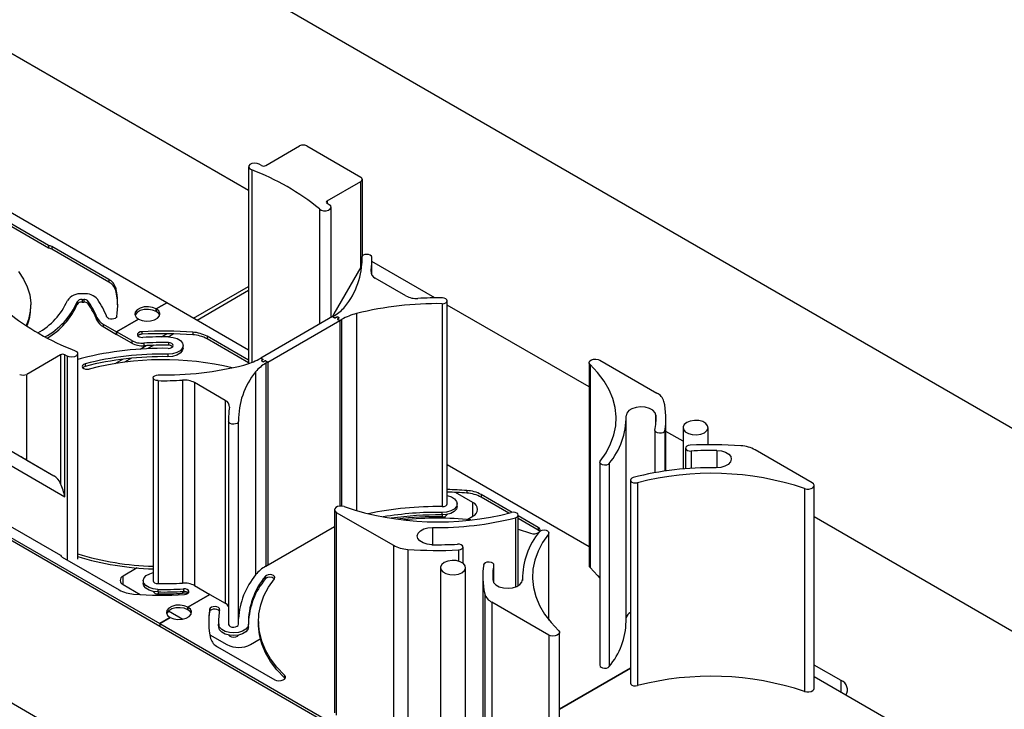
# Model space of a CAD drawing. Header units: inches. Extents: x 370 to 474, y 80 to 168.
# Tile 169 of 170: x 458.45 to 468.36, y 142.51 to 149.44. Entities that reach past the tile are written whole.
import ezdxf

# ---------------------------------------------------------------- set-up
doc = ezdxf.new("R2010")
doc.units = ezdxf.units.IN
doc.header["$LTSCALE"] = 0.5
doc.header["$MEASUREMENT"] = 0
for name, color, linetype in [('APP-M-S', 30, 'Continuous'), ('DIE-M-S', 8, 'Continuous'), ('DSS-M-S', 53, 'Continuous'), ('PUN-M-S2', 1, 'Continuous')]:
    doc.layers.add(name, color=color, linetype=linetype)

msp = doc.modelspace()

# ---------------------------------------------------------------- linework, layer by layer
at = {"layer": 'APP-M-S', "linetype": 'Continuous', "lineweight": 25}
for p, q in [((459.9292, 146.5973), (457.1715, 148.1893)), ((458.7408, 147.1731), (458.1689, 147.5032)), ((458.7408, 147.1469), (458.1689, 147.4771)), ((458.7408, 147.1731), (458.7408, 147.1469)), ((459.3456, 146.8321), (458.7721, 147.1632)), ((458.7721, 147.1632), (458.7721, 147.137)), ((459.3456, 146.806), (458.7721, 147.137)), ((458.4372, 146.9124), (458.4886, 146.8359)), ((458.4886, 146.8359), (458.5266, 146.7569)), ((459.3456, 146.8321), (459.3456, 146.806)), ((458.5266, 146.7569), (458.5507, 146.6761)), ((459.4168, 146.7487), (459.4168, 146.7226)), ((458.5507, 146.6761), (458.5608, 146.5943)), ((459.0939, 146.6881), (459.0775, 146.6881)), ((459.0775, 146.6304), (459.0939, 146.6304)), ((459.0775, 146.6304), (459.0775, 146.6042)), ((459.0939, 146.6304), (459.0939, 146.6042)), ((458.5608, 146.5943), (458.5567, 146.5123)), ((458.5611, 146.5507), (458.5611, 146.5769)), ((459.0286, 146.6075), (459.0286, 146.5814)), ((459.0775, 146.6042), (459.0939, 146.6042)), ((459.1406, 146.6118), (459.1406, 146.5856)), ((459.6315, 146.5267), (459.613, 146.5038)), ((459.6624, 146.5446), (459.6315, 146.5267)), ((459.6624, 146.5185), (459.6315, 146.5006)), ((459.7021, 146.5553), (459.6624, 146.5446)), ((459.7021, 146.5291), (459.6624, 146.5185)), ((459.7457, 146.5575), (459.7021, 146.5553)), ((459.7457, 146.5313), (459.7021, 146.5291)), ((459.788, 146.5509), (459.7457, 146.5575)), ((459.788, 146.5248), (459.7457, 146.5313)), ((459.8238, 146.5364), (459.788, 146.5509)), ((459.8238, 146.5103), (459.788, 146.5248)), ((459.9292, 146.5973), (459.8238, 146.5364)), ((459.8238, 146.5364), (459.9292, 146.5973)), ((459.8489, 146.5157), (459.8238, 146.5364)), ((459.8238, 146.5364), (459.8238, 146.5103)), ((459.8238, 146.5103), (459.8238, 146.5364)), ((459.8602, 146.4913), (459.8489, 146.5157)), ((460.7538, 146.1212), (459.9292, 146.5973)), ((458.5385, 146.431), (458.5142, 146.3674)), ((458.5567, 146.5123), (458.5385, 146.431)), ((459.2276, 146.4495), (459.2276, 146.4234)), ((459.3354, 146.4449), (459.3284, 146.4542)), ((459.3474, 146.4376), (459.3354, 146.4449)), ((459.3632, 146.4331), (459.3474, 146.4376)), ((459.3806, 146.432), (459.3632, 146.4331)), ((459.3976, 146.4345), (459.3806, 146.432)), ((459.4121, 146.4402), (459.3976, 146.4345)), ((459.4223, 146.4484), (459.4121, 146.4402)), ((459.4269, 146.4582), (459.4223, 146.4484)), ((459.6456, 146.4336), (459.4244, 146.3059)), ((459.4244, 146.3059), (459.6456, 146.4336)), ((459.613, 146.5038), (459.6092, 146.4787)), ((459.6092, 146.4787), (459.6205, 146.4543)), ((459.613, 146.4777), (459.6108, 146.4719)), ((459.6315, 146.5006), (459.613, 146.4777)), ((459.6205, 146.4543), (459.6456, 146.4336)), ((459.6456, 146.4336), (459.6815, 146.4191)), ((459.6815, 146.4191), (459.7237, 146.4125)), ((459.7237, 146.4125), (459.7673, 146.4147)), ((459.7673, 146.4147), (459.807, 146.4254)), ((459.807, 146.4254), (459.8379, 146.4433)), ((459.8489, 146.4896), (459.8238, 146.5103)), ((459.8379, 146.4433), (459.8564, 146.4662)), ((459.8587, 146.4719), (459.8489, 146.4896)), ((459.8564, 146.4662), (459.8602, 146.4913)), ((459.29, 146.3835), (459.4244, 146.3059)), ((459.29, 146.3835), (459.29, 146.3574)), ((459.29, 146.3574), (459.4244, 146.2798)), ((459.5786, 146.2169), (459.4244, 146.3059)), ((459.4244, 146.3059), (459.4244, 146.2798)), ((459.4244, 146.2798), (459.4244, 146.3059)), ((459.5786, 146.1908), (459.4244, 146.2798)), ((459.5786, 146.2169), (459.5786, 146.1908)), ((459.6369, 146.2866), (459.6349, 146.2754)), ((459.6349, 146.2754), (459.6404, 146.2647)), ((459.6462, 146.2966), (459.6369, 146.2866)), ((459.6404, 146.2647), (459.6527, 146.2559)), ((459.6613, 146.3037), (459.6462, 146.2966)), ((459.6527, 146.2559), (459.6699, 146.2505)), ((459.68, 146.3069), (459.6613, 146.3037)), ((459.6699, 146.2505), (459.6893, 146.2494)), ((459.68, 146.3069), (459.68, 146.2807)), ((459.9483, 146.2545), (459.9944, 146.2496)), ((459.9944, 146.2496), (460.0357, 146.2367)), ((460.0357, 146.2367), (460.0681, 146.2171)), ((460.0681, 146.2171), (460.0883, 146.1926)), ((460.1915, 146.3014), (460.1915, 146.2753)), ((460.7538, 146.0192), (460.3359, 146.2604)), ((460.3359, 146.2604), (460.3359, 146.2343)), ((460.7538, 145.993), (460.3359, 146.2343)), ((459.6986, 146.1919), (459.6986, 146.1658)), ((459.9433, 146.1391), (459.9625, 146.141)), ((459.9648, 146.1943), (459.9458, 146.1968)), ((459.9458, 146.1968), (459.9458, 146.1707)), ((459.9625, 146.141), (459.979, 146.147)), ((459.9808, 146.1878), (459.9648, 146.1943)), ((459.979, 146.147), (459.9903, 146.1562)), ((459.9912, 146.1783), (459.9808, 146.1878)), ((459.9903, 146.1562), (459.9945, 146.1672)), ((459.9945, 146.1672), (459.9912, 146.1783)), ((460.086, 146.1391), (460.0637, 146.1153)), ((460.0945, 146.1658), (460.086, 146.1391)), ((460.0945, 146.1397), (460.086, 146.113)), ((460.0883, 146.1926), (460.0945, 146.1658)), ((460.0946, 146.1418), (460.0945, 146.1397)), ((460.0946, 146.1418), (460.0946, 146.1679)), ((459.9874, 146.0849), (459.9408, 146.0814)), ((459.9408, 146.0814), (459.9408, 146.0552)), ((459.9874, 146.0588), (459.9408, 146.0552)), ((460.0297, 146.0966), (459.9874, 146.0849)), ((460.0297, 146.0705), (459.9874, 146.0588)), ((460.0637, 146.1153), (460.0297, 146.0966)), ((460.0637, 146.0892), (460.0297, 146.0705)), ((460.086, 146.113), (460.0637, 146.0892)), ((459.082, 145.9674), (459.0789, 145.9563)), ((459.0789, 145.9563), (459.0833, 145.9453)), ((459.0923, 145.977), (459.082, 145.9674)), ((459.0833, 145.9453), (459.0947, 145.9362)), ((459.0923, 145.9508), (459.0842, 145.9442)), ((459.1082, 145.9835), (459.0923, 145.977)), ((459.1082, 145.9574), (459.0923, 145.9508)), ((459.0947, 145.9362), (459.1113, 145.9302)), ((459.1082, 145.9835), (459.1082, 145.9574)), ((459.1113, 145.9302), (459.1305, 145.9284)), ((459.1305, 145.9284), (459.1495, 145.931)), ((457.1007, 144.9644), (459.8585, 143.3724)), ((457.1007, 144.9383), (459.8585, 143.3463)), ((464.1788, 144.144), (462.7523, 144.9675)), ((462.7523, 144.6576), (462.7934, 144.6447)), ((462.7934, 144.6447), (462.8258, 144.6251)), ((462.9492, 144.7095), (462.9492, 144.6833)), ((463.4033, 144.4896), (463.0937, 144.6684)), ((463.0937, 144.6684), (463.0937, 144.6423)), ((463.3715, 144.4818), (463.0937, 144.6423)), ((462.701, 144.5471), (462.7203, 144.549)), ((462.7203, 144.549), (462.7367, 144.555)), ((462.7367, 144.555), (462.748, 144.5642)), ((462.748, 144.5642), (462.7523, 144.5752)), ((462.7523, 144.5752), (462.7523, 144.5759)), ((462.8437, 144.5471), (462.8214, 144.5233)), ((462.8258, 144.6251), (462.846, 144.6006)), ((462.8522, 144.5738), (462.8437, 144.5471)), ((462.8522, 144.5477), (462.8437, 144.521)), ((462.846, 144.6006), (462.8522, 144.5738)), ((462.8523, 144.5498), (462.8522, 144.5477)), ((462.8523, 144.5498), (462.8523, 144.5759)), ((462.7451, 144.4929), (462.6986, 144.4894)), ((462.6986, 144.4894), (462.6986, 144.4632)), ((462.7451, 144.4668), (462.6986, 144.4632)), ((462.7874, 144.5046), (462.7451, 144.4929)), ((462.7874, 144.4785), (462.7451, 144.4668)), ((462.8214, 144.5233), (462.7874, 144.5046)), ((462.8214, 144.4972), (462.7874, 144.4785)), ((462.8437, 144.521), (462.8214, 144.4972)), ((463.6672, 144.3373), (463.4665, 144.4531)), ((458.2891, 144.3886), (458.861, 144.0585)), ((460.9272, 143.9486), (461.6173, 144.347)), ((463.6672, 144.3112), (463.4665, 144.427)), ((463.6802, 144.3264), (463.6672, 144.3373)), ((463.6672, 144.3373), (463.6672, 144.3112)), ((463.4665, 144.3194), (463.589, 144.2799)), ((463.6802, 144.3003), (463.6672, 144.3112)), ((463.6857, 144.3135), (463.6802, 144.3264)), ((463.6817, 144.2983), (463.6802, 144.3003)), ((463.6817, 144.2983), (463.6829, 144.3003)), ((463.6829, 144.3003), (463.6857, 144.3135)), ((458.8782, 144.0404), (459.4517, 143.7093)), ((464.1788, 143.9532), (464.1799, 143.9464)), ((464.1799, 143.9464), (464.1882, 143.934)), ((459.7016, 143.8306), (459.724, 143.8544)), ((459.724, 143.8544), (459.7579, 143.8731)), ((459.7579, 143.8731), (459.7931, 143.8834)), ((460.933, 143.8556), (460.9216, 143.8464)), ((460.9216, 143.8464), (460.9216, 143.8203)), ((460.9495, 143.8615), (460.933, 143.8556)), ((460.9688, 143.8633), (460.9495, 143.8615)), ((460.9878, 143.8608), (460.9688, 143.8633)), ((461.0036, 143.8542), (460.9878, 143.8608)), ((461.0139, 143.8446), (461.0036, 143.8542)), ((461.0171, 143.8335), (461.0139, 143.8446)), ((464.1882, 143.934), (464.265, 143.8535)), ((464.265, 143.8535), (464.286, 143.8282)), ((459.6931, 143.8039), (459.7016, 143.8306)), ((459.6993, 143.7771), (459.6931, 143.8039)), ((459.6931, 143.8018), (459.6931, 143.7756)), ((459.6993, 143.7509), (459.6931, 143.7756)), ((459.7196, 143.7526), (459.6993, 143.7771)), ((459.7196, 143.7265), (459.6993, 143.7509)), ((459.7519, 143.733), (459.7196, 143.7526)), ((459.7931, 143.8018), (459.7964, 143.7914)), ((459.7964, 143.7914), (459.8069, 143.7819)), ((459.8069, 143.7819), (459.8228, 143.7754)), ((459.8228, 143.7754), (459.8418, 143.7729)), ((460.209, 143.7528), (460.3632, 143.6638)), ((460.9532, 143.7372), (461.0126, 143.8225)), ((461.0126, 143.8225), (461.0171, 143.8335)), ((459.7519, 143.7069), (459.7196, 143.7265)), ((459.7932, 143.7201), (459.7519, 143.733)), ((459.7932, 143.694), (459.7519, 143.7069)), ((459.8394, 143.7152), (459.7932, 143.7201)), ((459.8394, 143.6891), (459.7932, 143.694)), ((459.8394, 143.7152), (459.8394, 143.6891)), ((460.1177, 143.7192), (460.0983, 143.7203)), ((460.0983, 143.7203), (460.0983, 143.6942)), ((460.1076, 143.6628), (460.1263, 143.6661)), ((460.1349, 143.7138), (460.1177, 143.7192)), ((460.1263, 143.6661), (460.1415, 143.6732)), ((460.1472, 143.7051), (460.1349, 143.7138)), ((460.1415, 143.6732), (460.1508, 143.6831)), ((460.142, 143.5361), (460.3632, 143.6638)), ((460.3632, 143.6638), (460.142, 143.5361)), ((460.1528, 143.6943), (460.1472, 143.7051)), ((460.1508, 143.6831), (460.1528, 143.6943)), ((460.3632, 143.6638), (460.5173, 143.5748)), ((460.8747, 143.5591), (460.9071, 143.6491)), ((460.9071, 143.6491), (460.9532, 143.7372)), ((459.9806, 143.5443), (459.9497, 143.5264)), ((460.0203, 143.555), (459.9806, 143.5443)), ((460.0639, 143.5572), (460.0203, 143.555)), ((460.1062, 143.5506), (460.0639, 143.5572)), ((460.142, 143.5361), (460.1062, 143.5506)), ((460.4159, 143.5423), (460.3965, 143.5412)), ((460.4346, 143.5391), (460.4159, 143.5423)), ((460.8562, 143.4677), (460.8747, 143.5591)), ((459.9312, 143.5035), (459.9274, 143.4784)), ((459.9274, 143.4784), (459.9387, 143.454)), ((459.9312, 143.4774), (459.929, 143.4716)), ((459.9497, 143.5264), (459.9312, 143.5035)), ((459.9497, 143.5003), (459.9312, 143.4774)), ((459.9387, 143.454), (459.9638, 143.4333)), ((459.9806, 143.5182), (459.9497, 143.5003)), ((460.0203, 143.5288), (459.9806, 143.5182)), ((460.0639, 143.531), (460.0203, 143.5288)), ((460.1062, 143.5245), (460.0639, 143.531)), ((460.142, 143.51), (460.1062, 143.5245)), ((460.1252, 143.4251), (460.1561, 143.443)), ((460.142, 143.51), (460.142, 143.5361)), ((460.1671, 143.5154), (460.142, 143.5361)), ((460.142, 143.5361), (460.142, 143.51)), ((460.1671, 143.4893), (460.142, 143.51)), ((460.1561, 143.443), (460.1746, 143.4659)), ((460.1784, 143.491), (460.1671, 143.5154)), ((460.1769, 143.4716), (460.1671, 143.4893)), ((460.1746, 143.4659), (460.1784, 143.491)), ((460.3671, 143.5271), (460.3615, 143.5163)), ((460.3615, 143.5163), (460.3615, 143.4902)), ((460.3671, 143.501), (460.3615, 143.4902)), ((460.3794, 143.5358), (460.3671, 143.5271)), ((460.3794, 143.5097), (460.3671, 143.501)), ((460.3965, 143.5412), (460.3794, 143.5358)), ((460.3965, 143.5151), (460.3794, 143.5097)), ((460.4159, 143.5162), (460.3965, 143.5151)), ((460.4346, 143.513), (460.4159, 143.5162)), ((460.4498, 143.532), (460.4346, 143.5391)), ((460.4498, 143.5059), (460.4346, 143.513)), ((460.4591, 143.5221), (460.4498, 143.532)), ((460.4589, 143.4964), (460.4498, 143.5059)), ((460.4611, 143.5109), (460.4591, 143.5221)), ((460.8518, 143.3758), (460.8562, 143.4677)), ((459.8585, 143.3724), (459.9638, 143.4333)), ((459.9638, 143.4333), (459.8585, 143.3724)), ((459.8585, 143.3724), (459.8585, 143.3463)), ((459.8585, 143.3724), (459.8585, 143.3463)), ((459.8585, 143.3724), (462.6162, 141.7805)), ((459.8585, 143.3463), (462.6162, 141.7543)), ((459.9638, 143.4333), (459.9997, 143.4188)), ((459.9997, 143.4188), (460.0419, 143.4122)), ((460.0419, 143.4122), (460.0855, 143.4144)), ((460.0855, 143.4144), (460.1252, 143.4251)), ((460.4515, 143.3929), (460.4515, 143.3667)), ((460.4516, 143.354), (460.4515, 143.3667)), ((460.4522, 143.3353), (460.4516, 143.354)), ((460.4607, 143.3348), (460.4522, 143.3614)), ((460.4522, 143.3614), (460.4522, 143.3353)), ((460.5515, 143.3929), (460.5516, 143.3807)), ((460.5516, 143.3807), (460.5522, 143.3629)), ((460.5522, 143.3629), (460.5565, 143.3519)), ((460.5565, 143.3519), (460.5677, 143.3427)), ((460.6224, 143.3372), (460.6384, 143.3437)), ((460.6384, 143.3437), (460.6488, 143.3532)), ((460.6488, 143.3532), (460.6522, 143.3636)), ((460.7521, 143.3657), (460.7459, 143.3389)), ((460.7522, 143.3374), (460.7522, 143.3636)), ((460.8515, 143.3929), (460.8515, 143.3667)), ((460.8518, 143.3496), (460.8515, 143.3667)), ((460.8615, 143.2839), (460.8518, 143.3758)), ((460.8615, 143.2578), (460.8518, 143.3496)), ((460.4607, 143.3087), (460.4522, 143.3353)), ((460.483, 143.311), (460.4607, 143.3348)), ((460.483, 143.2848), (460.4607, 143.3087)), ((460.517, 143.2923), (460.483, 143.311)), ((460.517, 143.2661), (460.483, 143.2848)), ((460.5594, 143.2806), (460.517, 143.2923)), ((460.5594, 143.2544), (460.517, 143.2661)), ((460.6059, 143.277), (460.5594, 143.2806)), ((460.6059, 143.2509), (460.5594, 143.2544)), ((460.5677, 143.3427), (460.5842, 143.3366)), ((460.5842, 143.3366), (460.6034, 143.3347)), ((460.6034, 143.3347), (460.6224, 143.3372)), ((460.652, 143.2819), (460.6059, 143.277)), ((460.652, 143.2558), (460.6059, 143.2509)), ((460.6933, 143.2948), (460.652, 143.2819)), ((460.6933, 143.2687), (460.652, 143.2558)), ((460.7257, 143.3144), (460.6933, 143.2948)), ((460.7257, 143.2883), (460.6933, 143.2687)), ((460.7459, 143.3389), (460.7257, 143.3144)), ((460.7459, 143.3127), (460.7257, 143.2883)), ((460.7522, 143.3374), (460.7459, 143.3127)), ((460.8852, 143.193), (460.8615, 143.2839)), ((460.8852, 143.1668), (460.8615, 143.2578)), ((460.9227, 143.1036), (460.8852, 143.193)), ((460.9227, 143.0774), (460.8852, 143.1668)), ((460.442, 143.1376), (461.0155, 142.8065)), ((460.9738, 143.0164), (460.9227, 143.1036)), ((460.9738, 142.9903), (460.9227, 143.0774)), ((461.038, 142.9323), (460.9738, 143.0164)), ((461.038, 142.9061), (460.9738, 142.9903)), ((464.286, 142.9512), (464.2891, 142.9411)), ((461.1149, 142.8517), (461.038, 142.9323)), ((461.1149, 142.8256), (461.038, 142.9061)), ((461.1231, 142.8393), (461.1149, 142.8517)), ((461.1149, 142.8517), (461.1149, 142.8256)), ((464.5943, 142.9224), (463.8819, 142.5112)), ((463.8819, 142.5112), (464.5943, 142.9224)), ((464.2891, 142.9411), (464.2994, 142.9315)), ((464.2994, 142.9315), (464.3153, 142.925)), ((464.3153, 142.925), (464.3343, 142.9224)), ((464.3343, 142.9224), (464.3535, 142.9242)), ((464.3535, 142.9242), (464.3701, 142.9302)), ((464.3701, 142.9302), (464.3815, 142.9393)), ((461.0155, 142.8065), (461.0344, 142.799)), ((461.0344, 142.799), (461.0568, 142.7958)), ((461.0568, 142.7958), (461.0796, 142.7975)), ((461.0796, 142.7975), (461.0999, 142.8037)), ((461.0999, 142.8037), (461.1151, 142.8136)), ((461.1201, 142.8195), (461.1149, 142.8256)), ((461.1151, 142.8136), (461.1232, 142.826)), ((461.1232, 142.826), (461.1231, 142.8393)), ((464.5943, 142.7733), (464.5943, 142.7723)), ((464.5943, 142.7723), (464.5987, 142.7613)), ((464.5987, 142.7613), (464.6101, 142.7522)), ((464.6101, 142.7522), (464.6267, 142.7462)), ((468.2023, 141.8213), (466.4435, 142.8366)), ((464.6267, 142.7462), (464.6459, 142.7444)), ((464.6459, 142.7444), (464.6649, 142.747)), ((466.3467, 142.6879), (466.3682, 142.6832)), ((466.3682, 142.6832), (466.3911, 142.6831)), ((466.3911, 142.6831), (466.4127, 142.6878)), ((466.4127, 142.6878), (466.4299, 142.6966)), ((466.4299, 142.6966), (466.4406, 142.7083)), ((466.4406, 142.7083), (466.4435, 142.7193))]:
    msp.add_line(p, q, dxfattribs=at)
for centre, radius, start, end in [((458.7314, 147.089), 0.0846, 61.25669, 83.62675), ((458.7314, 147.0628), 0.0846, 61.25669, 83.62675), ((459.2848, 146.7082), 0.138, 17.07645, 63.85594), ((459.2848, 146.6821), 0.138, 17.07645, 63.85594), ((458.6633, 146.577), 0.7728, 351.16055, 12.84088), ((458.657, 146.55), 0.7791, 1.01515, 12.79926), ((458.305, 146.8947), 0.6836, 298.61278, 336.26607), ((459.0594, 146.5356), 0.1536, 83.2199, 146.84147), ((459.0715, 146.5795), 0.0512, 83.2199, 146.84147), ((459.1074, 146.5181), 0.1705, 42.04403, 94.56489), ((459.0984, 146.5737), 0.0568, 42.04403, 94.56489), ((458.3861, 146.0689), 1.0181, 22.23841, 33.60016), ((458.0621, 146.553), 0.499, 337.45052, 359.73549), ((458.3535, 146.9023), 0.7367, 298.46425, 336.41579), ((458.3628, 146.8701), 0.7257, 300.16159, 336.55727), ((459.0715, 146.5534), 0.0512, 83.2199, 146.84147), ((459.0984, 146.5476), 0.0568, 42.04403, 94.56489), ((458.324, 146.0696), 0.9802, 22.80482, 33.58333), ((458.324, 146.0434), 0.9802, 22.80482, 33.58333), ((459.3607, 146.5129), 0.1474, 205.46638, 241.3439), ((459.3607, 146.4867), 0.1474, 205.46638, 241.3439), ((459.6822, 146.4136), 0.2223, 242.23327, 274.24343), ((459.6791, 146.2244), 0.0564, 89.0689, 133.7897), ((459.8938, 142.3394), 3.9732, 85.70205, 93.08382), ((459.8938, 142.3133), 3.9732, 85.70205, 93.08382), ((459.8938, 142.451), 3.8039, 89.17953, 93.08159), ((460.1718, 145.9575), 0.3445, 61.54529, 86.71466), ((460.1718, 145.9313), 0.3445, 61.54529, 86.71466), ((459.8866, 142.838), 3.3016, 89.01489, 104.11135), ((459.6822, 146.3875), 0.2223, 242.23327, 274.24343), ((459.8938, 142.5662), 3.631, 89.17953, 93.08159), ((459.8938, 142.54), 3.631, 89.17953, 93.08159), ((459.9488, 146.1116), 0.0591, 47.00913, 92.95908), ((459.2525, 145.3717), 0.6898, 104.34545, 108.48415), ((459.8865, 142.9515), 3.1304, 89.00491, 104.39693), ((459.8865, 142.9253), 3.1304, 89.00491, 104.39693), ((459.8944, 143.0171), 3.0075, 76.65787, 104.3394), ((462.6523, 140.7651), 3.9555, 85.69551, 88.55248), ((462.6523, 140.739), 3.9555, 85.69551, 88.55248), ((462.9295, 144.3655), 0.3445, 61.54529, 86.71466), ((462.9295, 144.3393), 0.3445, 61.54529, 86.71466), ((462.648, 141.1922), 3.3553, 89.09396, 101.88509), ((462.649, 141.2773), 3.2125, 89.11659, 99.70918), ((462.6501, 141.2289), 3.2347, 89.14083, 98.23009), ((462.6515, 141.3388), 3.0932, 83.73383, 96.26617), ((463.6221, 144.362), 0.0885, 247.99307, 307.86426), ((458.8954, 144.0739), 0.0377, 204.21027, 242.8195), ((459.8714, 146.799), 2.8527, 252.92686, 268.42761), ((459.8714, 146.7729), 2.8527, 252.92686, 268.42761), ((461.0965, 143.6423), 0.35, 118.92671, 141.17269), ((461.4217, 143.3749), 0.771, 140.84296, 176.51385), ((461.4777, 143.3801), 0.7257, 140.02119, 181.1392), ((460.9672, 143.7726), 0.066, 47.62065, 133.77386), ((459.8938, 147.4036), 3.631, 269.17953, 273.08159), ((460.1055, 143.5561), 0.2223, 62.23327, 94.24343), ((461.4843, 143.3502), 0.7333, 140.12629, 177.68634), ((459.6159, 144.0122), 0.3445, 241.54529, 266.71466), ((459.8939, 147.6303), 3.9732, 265.70205, 273.08382), ((459.8938, 147.5187), 3.8039, 269.17953, 273.08159), ((459.8938, 147.4926), 3.8039, 269.17953, 273.08159), ((460.1068, 143.6358), 0.059, 46.39272, 98.28664), ((460.4698, 143.4872), 0.0997, 34.94562, 61.52711), ((461.1244, 143.3927), 0.7728, 170.80134, 192.84076), ((461.1248, 143.3664), 0.7733, 170.79257, 179.00916), ((461.1888, 143.3928), 0.7372, 170.78161, 182.44058), ((464.6298, 143.4107), 0.0806, 116.14619, 166.08581), ((463.821, 143.4081), 0.7307, 320.09098, 358.80424), ((460.5028, 143.2615), 0.138, 197.07645, 243.85594), ((465.4064, 139.8846), 2.9569, 71.457, 104.52169)]:
    msp.add_arc(centre, radius, start, end, dxfattribs=at)
at = {"layer": 'DIE-M-S', "linetype": 'Continuous', "lineweight": 25}
for p, q in [((460.7538, 147.7279), (458.3382, 149.1224)), ((462.6272, 146.6464), (461.9938, 147.0121)), ((460.1993, 146.4413), (460.7538, 146.7614)), ((460.7538, 146.7206), (460.2346, 146.4209)), ((464.1788, 145.7507), (462.7523, 146.5742)), ((459.8763, 146.2548), (459.9308, 146.2863)), ((459.9994, 146.2851), (459.9464, 146.2545)), ((459.663, 146.1317), (459.7242, 146.1671)), ((459.7997, 146.1698), (459.7412, 146.1361)), ((459.4101, 145.9858), (459.487, 146.0301)), ((459.5748, 146.04), (459.5044, 145.9994)), ((465.1242, 145.205), (464.9515, 145.3046)), ((463.01, 144.5885), (462.8336, 144.6903)), ((463.01, 144.4513), (463.01, 144.5885)), ((462.9514, 144.4175), (463.01, 144.4513)), ((469.5812, 142.632), (466.4435, 144.4433)), ((464.1722, 144.1486), (464.1712, 144.1484)), ((464.1788, 144.1502), (464.1722, 144.1486)), ((455.9694, 143.9586), (461.897, 140.5367)), ((459.6331, 143.9306), (459.4908, 143.8484)), ((459.4908, 143.7627), (459.4908, 143.8484)), ((459.4908, 143.7627), (459.662, 143.6639)), ((459.9479, 143.4988), (460.0921, 143.4156)), ((460.3633, 143.259), (460.5352, 143.1598)), ((460.7728, 143.1598), (460.8705, 143.2162)), ((466.7139, 142.7973), (466.4435, 142.9533)), ((466.7139, 142.6805), (466.7139, 142.7973))]:
    msp.add_line(p, q, dxfattribs=at)
for centre, radius, start, end in [((462.984, 144.5199), 0.0734, 290.78342, 69.21658), ((459.507, 143.8055), 0.0458, 110.78342, 249.21658), ((460.654, 143.389), 0.2582, 242.60967, 297.39033), ((466.6797, 142.7046), 0.0988, 327.80419, 69.78082)]:
    msp.add_arc(centre, radius, start, end, dxfattribs=at)
at = {"layer": 'DSS-M-S', "linetype": 'Continuous', "lineweight": 25}
msp.add_line((468.5524, 145.2666), (435.013, 164.6284), dxfattribs=at)
at = {"layer": 'PUN-M-S2', "linetype": 'Continuous', "lineweight": 25}
for p, q in [((460.9265, 147.9782), (461.2667, 148.1746)), ((461.3375, 148.1746), (461.8832, 147.8596)), ((460.8121, 148.0012), (460.7867, 147.997)), ((460.8383, 147.999), (460.8121, 148.0012)), ((460.7538, 147.9652), (460.7538, 145.9852)), ((460.7554, 147.9733), (460.7551, 147.958)), ((460.7551, 147.958), (460.7658, 147.944)), ((460.7666, 147.9871), (460.7554, 147.9733)), ((460.7658, 147.944), (460.7855, 147.9339)), ((460.7867, 147.997), (460.7666, 147.9871)), ((460.7855, 147.9339), (460.7855, 145.9967)), ((460.8605, 147.9907), (460.8383, 147.999)), ((460.8823, 147.9782), (460.8605, 147.9907)), ((461.5429, 147.6223), (461.8832, 147.8188)), ((461.8832, 146.9563), (461.8832, 147.8188)), ((461.8978, 147.0676), (461.8978, 147.8392)), ((461.5429, 147.6223), (461.5429, 147.5968)), ((461.4661, 147.541), (461.4837, 147.5296)), ((461.4661, 147.541), (461.4661, 146.3827)), ((461.4837, 147.5296), (461.5079, 147.5234)), ((461.5079, 147.5234), (461.5343, 147.5236)), ((461.5343, 147.5236), (461.5583, 147.53)), ((461.5646, 147.5843), (461.5429, 147.5968)), ((461.5583, 147.53), (461.5755, 147.5417)), ((461.579, 147.5714), (461.5646, 147.5843)), ((461.5755, 147.5417), (461.5828, 147.5563)), ((461.5828, 147.5563), (461.579, 147.5714)), ((461.5829, 146.4501), (461.5829, 147.5588)), ((461.8965, 147.0659), (461.8932, 147.0548)), ((461.8932, 147.0555), (461.8932, 146.9973)), ((461.8932, 147.0548), (461.8932, 146.9976)), ((461.907, 147.0754), (461.8965, 147.0659)), ((461.9229, 147.0819), (461.907, 147.0754)), ((461.942, 147.0844), (461.9229, 147.0819)), ((461.9612, 147.0824), (461.942, 147.0844)), ((461.9777, 147.0764), (461.9612, 147.0824)), ((461.9889, 147.0672), (461.9777, 147.0764)), ((461.9932, 147.0562), (461.9889, 147.0672)), ((461.9938, 146.8748), (461.9938, 147.0262)), ((461.8832, 146.9563), (461.6114, 146.4855)), ((461.9847, 146.9135), (461.9847, 146.8974)), ((462.3363, 146.6663), (462.028, 146.8442)), ((462.7225, 146.6437), (462.7035, 146.6461)), ((462.7385, 146.6372), (462.7225, 146.6437)), ((462.7489, 146.6277), (462.7385, 146.6372)), ((462.748, 146.6056), (462.7523, 146.6166)), ((462.7523, 146.6166), (462.7489, 146.6277)), ((462.7523, 144.5759), (462.7523, 146.6173)), ((462.701, 146.5884), (462.7203, 146.5904)), ((462.701, 146.5884), (462.701, 144.5471)), ((462.7203, 146.5904), (462.7367, 146.5964)), ((462.7367, 146.5964), (462.748, 146.6056)), ((461.5988, 146.4593), (460.8758, 146.0419)), ((460.9466, 146.0011), (461.6695, 146.4185)), ((461.6006, 146.4662), (461.5961, 146.4578)), ((461.6181, 146.4704), (461.5988, 146.4593)), ((461.5988, 146.4593), (461.6151, 146.4499)), ((461.6186, 146.4479), (461.5988, 146.4593)), ((461.6114, 146.4855), (461.6006, 146.4662)), ((461.6363, 146.4524), (461.6285, 146.4479)), ((461.632, 146.4499), (461.6398, 146.4544)), ((461.6398, 146.4544), (461.6398, 146.4538)), ((461.6497, 146.4544), (461.661, 146.4479)), ((461.6497, 146.4544), (461.6497, 146.4538)), ((461.6497, 146.4356), (461.6575, 146.4401)), ((461.6497, 146.4356), (461.6497, 146.4299)), ((461.6497, 146.4328), (461.6497, 146.4299)), ((461.6695, 146.4185), (461.6497, 146.4299)), ((461.6575, 146.4499), (461.6532, 146.4524)), ((461.661, 146.4421), (461.6532, 146.4377)), ((461.6532, 146.4279), (461.6695, 146.4185)), ((461.661, 146.4479), (461.661, 146.4421)), ((461.661, 146.4421), (461.661, 146.445)), ((461.6695, 146.4185), (461.6888, 146.4296)), ((461.6695, 146.4185), (461.6695, 144.5519)), ((461.6695, 146.4185), (461.6695, 144.5519)), ((461.6888, 146.4296), (461.6888, 144.5522)), ((461.8393, 146.4893), (461.8393, 144.5069)), ((459.0022, 146.1186), (459.0219, 146.1084)), ((458.8612, 146.0742), (458.5209, 145.8778)), ((458.8612, 146.0742), (458.8612, 144.7779)), ((458.9271, 146.0617), (458.9054, 146.0742)), ((458.9054, 144.6453), (458.9054, 146.0742)), ((458.9494, 146.0534), (458.9271, 146.0617)), ((458.9271, 146.0617), (458.9271, 144.0121)), ((458.9755, 146.0512), (458.9494, 146.0534)), ((459.0009, 146.0554), (458.9755, 146.0512)), ((459.0211, 146.0653), (459.0009, 146.0554)), ((459.0323, 146.0792), (459.0211, 146.0653)), ((459.0219, 146.1084), (459.0325, 146.0944)), ((459.0325, 146.0944), (459.0323, 146.0792)), ((459.0338, 144.0197), (459.0338, 146.0872)), ((460.8565, 146.0308), (460.8758, 146.0419)), ((460.8758, 146.0419), (460.8921, 146.0326)), ((460.8758, 146.0419), (460.8956, 146.0305)), ((460.8921, 146.0228), (460.8843, 146.0183)), ((460.8843, 146.0183), (460.8843, 146.0126)), ((460.8956, 146.0248), (460.8879, 146.0203)), ((460.8956, 146.0305), (460.8956, 146.0248)), ((460.8956, 146.0248), (460.8956, 146.0277)), ((464.1879, 146.0135), (464.2032, 146.0234)), ((464.2032, 146.0234), (464.2235, 146.0296)), ((464.2235, 146.0296), (464.2463, 146.0312)), ((464.2463, 146.0312), (464.2686, 146.0281)), ((464.2686, 146.0281), (464.2876, 146.0205)), ((464.2876, 146.0205), (464.8611, 145.6894)), ((460.8843, 146.0126), (460.8956, 146.006)), ((460.8844, 146.0154), (460.8844, 146.0125)), ((460.8879, 146.0105), (460.8921, 146.0081)), ((460.9055, 146.006), (460.9133, 146.0105)), ((460.9091, 146.0081), (460.9169, 146.0126)), ((460.9169, 146.0126), (460.9169, 146.0119)), ((460.9268, 146.0126), (460.9466, 146.0011)), ((460.9268, 146.0126), (460.9268, 146.0119)), ((460.9466, 146.0011), (460.9272, 145.99)), ((460.9272, 145.99), (460.9272, 143.9486)), ((460.9303, 146.0105), (460.9466, 146.0011)), ((460.9466, 146.0011), (460.9466, 143.9598)), ((460.9466, 146.0011), (460.9466, 143.9598)), ((464.1788, 145.9945), (464.1788, 143.9532)), ((464.1799, 146.001), (464.1879, 146.0135)), ((464.1799, 145.9878), (464.1799, 146.001)), ((464.1882, 145.9754), (464.1799, 145.9878)), ((464.265, 145.8948), (464.1882, 145.9754)), ((464.1882, 145.9754), (464.1882, 143.934)), ((458.5209, 145.0153), (458.5209, 145.8778)), ((459.7931, 145.8438), (459.7974, 145.8548)), ((459.7964, 145.8327), (459.7931, 145.8438)), ((459.7931, 145.8431), (459.7931, 143.8018)), ((459.8069, 145.8232), (459.7964, 145.8327)), ((459.7974, 145.8548), (459.8086, 145.864)), ((459.8228, 145.8167), (459.8069, 145.8232)), ((459.8086, 145.864), (459.8251, 145.8701)), ((459.8251, 145.8701), (459.8443, 145.872)), ((460.8239, 145.9031), (460.8239, 143.8617)), ((464.3293, 145.8106), (464.265, 145.8948)), ((459.8418, 145.8143), (459.8228, 145.8167)), ((459.8418, 145.8143), (459.8418, 143.7729)), ((460.089, 145.8192), (460.089, 143.7778)), ((460.5173, 145.6162), (460.209, 145.7942)), ((460.209, 145.7942), (460.209, 143.7528)), ((464.3804, 145.7235), (464.3293, 145.8106)), ((464.4179, 145.6341), (464.3804, 145.7235)), ((464.4416, 145.5431), (464.4179, 145.6341)), ((460.5173, 145.6162), (460.5173, 143.5748)), ((464.4513, 145.4513), (464.4416, 145.5431)), ((464.6098, 145.5323), (464.5774, 145.5126)), ((464.651, 145.5452), (464.6098, 145.5323)), ((464.6972, 145.5501), (464.651, 145.5452)), ((464.7437, 145.5465), (464.6972, 145.5501)), ((464.786, 145.5348), (464.7437, 145.5465)), ((464.82, 145.5161), (464.786, 145.5348)), ((460.5515, 145.4342), (460.5515, 143.3929)), ((464.4469, 145.3594), (464.4513, 145.4513)), ((464.5571, 145.4882), (464.551, 145.4614)), ((464.5515, 143.3929), (464.5515, 145.4342)), ((464.5774, 145.5126), (464.5571, 145.4882)), ((464.8424, 145.4923), (464.82, 145.5161)), ((464.8509, 145.4656), (464.8424, 145.4923)), ((464.8509, 145.4656), (464.8509, 145.4028)), ((464.9515, 144.9068), (464.9515, 145.4342)), ((460.5565, 145.3932), (460.5522, 145.4042)), ((460.5522, 145.4042), (460.5522, 143.3629)), ((460.5677, 145.384), (460.5565, 145.3932)), ((460.5842, 145.378), (460.5677, 145.384)), ((460.6034, 145.3761), (460.5842, 145.378)), ((460.6224, 145.3785), (460.6034, 145.3761)), ((460.6384, 145.385), (460.6224, 145.3785)), ((460.6488, 145.3945), (460.6384, 145.385)), ((460.6521, 145.4056), (460.6488, 145.3945)), ((460.6522, 143.3636), (460.6522, 145.4049)), ((464.4284, 145.268), (464.4469, 145.3594)), ((465.1242, 145.3424), (465.1242, 144.9266)), ((465.136, 145.3731), (465.1246, 145.3487)), ((465.1246, 145.3487), (465.1284, 145.3235)), ((465.1611, 145.3938), (465.136, 145.3731)), ((465.1969, 145.4083), (465.1611, 145.3938)), ((465.2392, 145.4148), (465.1969, 145.4083)), ((465.2828, 145.4126), (465.2392, 145.4148)), ((465.3224, 145.4019), (465.2828, 145.4126)), ((465.3534, 145.3841), (465.3224, 145.4019)), ((465.3719, 145.3612), (465.3534, 145.3841)), ((465.3643, 145.3116), (465.3757, 145.336)), ((465.3757, 145.336), (465.3719, 145.3612)), ((465.3762, 145.1698), (465.3762, 145.3424)), ((464.3959, 145.1779), (464.4284, 145.268)), ((464.8418, 145.3135), (464.8418, 144.889)), ((464.844, 145.3049), (464.842, 145.3161)), ((464.8533, 145.295), (464.844, 145.3049)), ((464.8684, 145.2879), (464.8533, 145.295)), ((464.8871, 145.2847), (464.8684, 145.2879)), ((464.9065, 145.2859), (464.8871, 145.2847)), ((464.9237, 145.2912), (464.9065, 145.2859)), ((464.936, 145.3), (464.9237, 145.2912)), ((464.9416, 145.3108), (464.936, 145.3)), ((464.9416, 145.3108), (464.9416, 144.9053)), ((465.1284, 145.3235), (465.1469, 145.3006)), ((465.1469, 145.3006), (465.1779, 145.2828)), ((465.1779, 145.2828), (465.2175, 145.2721)), ((465.2175, 145.2721), (465.2611, 145.2699)), ((465.2611, 145.2699), (465.3034, 145.2764)), ((465.3034, 145.2764), (465.3392, 145.2909)), ((465.3392, 145.2909), (465.3643, 145.3116)), ((458.1762, 145.2142), (458.7927, 144.8583)), ((464.3498, 145.0899), (464.3959, 145.1779)), ((465.1501, 145.1355), (465.1501, 144.9288)), ((465.1523, 145.144), (465.1503, 145.1328)), ((465.1503, 145.1328), (465.1559, 145.122)), ((465.1616, 145.1539), (465.1523, 145.144)), ((465.1767, 145.161), (465.1616, 145.1539)), ((465.1954, 145.1642), (465.1767, 145.161)), ((464.2904, 145.0045), (464.3498, 145.0899)), ((465.1559, 145.122), (465.1682, 145.1133)), ((465.1682, 145.1133), (465.1853, 145.1079)), ((465.1853, 145.1079), (465.2047, 145.1067)), ((465.2047, 145.1067), (465.2047, 144.9327)), ((465.4637, 145.1119), (465.5099, 145.107)), ((465.4637, 145.1119), (465.4637, 144.9387)), ((465.5099, 145.107), (465.5511, 145.0941)), ((465.5511, 145.0941), (465.5835, 145.0744)), ((465.5835, 145.0744), (465.6037, 145.05)), ((465.6037, 145.05), (465.6099, 145.0231)), ((466.4249, 144.7867), (465.8514, 145.1178)), ((458.2447, 145.0266), (458.9054, 144.6453)), ((458.5209, 145.0153), (458.7927, 144.8583)), ((464.286, 144.9936), (464.2904, 145.0045)), ((464.2891, 144.9824), (464.286, 144.9936)), ((464.286, 144.9926), (464.286, 142.9512)), ((464.2994, 144.9729), (464.2891, 144.9824)), ((464.3153, 144.9663), (464.2994, 144.9729)), ((464.3343, 144.9637), (464.3153, 144.9663)), ((464.3535, 144.9656), (464.3343, 144.9637)), ((464.3701, 144.9715), (464.3535, 144.9656)), ((464.3815, 144.9807), (464.3701, 144.9715)), ((464.3815, 144.9807), (464.3815, 142.9393)), ((465.5028, 144.9423), (465.4563, 144.9387)), ((465.5451, 144.954), (465.5028, 144.9423)), ((465.5791, 144.9727), (465.5451, 144.954)), ((465.6015, 144.9965), (465.5791, 144.9727)), ((465.6099, 145.0231), (465.6015, 144.9965)), ((464.6077, 144.8343), (464.5974, 144.8248)), ((464.6236, 144.8409), (464.6077, 144.8343)), ((464.5974, 144.8248), (464.5943, 144.8136)), ((464.5943, 144.8146), (464.5943, 142.7733)), ((464.5943, 144.8136), (464.5987, 144.8027)), ((464.5987, 144.8027), (464.6101, 144.7935)), ((464.6101, 144.7935), (464.6267, 144.7876)), ((464.6267, 144.7876), (464.6459, 144.7858)), ((464.6459, 144.7858), (464.6649, 144.7883)), ((464.6649, 144.7883), (464.6649, 142.747)), ((466.4127, 144.7292), (466.4299, 144.7379)), ((466.4379, 144.7757), (466.4249, 144.7867)), ((466.4299, 144.7379), (466.4406, 144.7497)), ((466.4434, 144.7629), (466.4379, 144.7757)), ((466.4406, 144.7497), (466.4434, 144.7629)), ((466.4435, 142.7193), (466.4435, 144.7607)), ((466.3467, 144.7293), (466.3682, 144.7245)), ((466.3467, 144.7293), (466.3467, 142.6879)), ((466.3682, 144.7245), (466.3911, 144.7245)), ((466.3911, 144.7245), (466.4127, 144.7292)), ((461.6309, 144.5385), (461.6202, 144.5267)), ((461.6481, 144.5473), (461.6309, 144.5385)), ((461.6696, 144.5519), (461.6481, 144.5473)), ((461.6926, 144.5519), (461.6696, 144.5519)), ((461.7141, 144.5471), (461.6926, 144.5519)), ((461.6173, 144.5158), (461.6173, 142.4744)), ((461.6202, 144.5267), (461.6174, 144.5136)), ((461.6174, 144.5136), (461.6229, 144.5007)), ((461.6229, 144.5007), (461.6359, 144.4898)), ((461.6359, 144.4898), (462.2094, 144.1587)), ((461.6359, 144.4898), (461.6359, 142.4484)), ((462.701, 144.4632), (462.701, 144.445)), ((463.4148, 144.4907), (463.3959, 144.4881)), ((463.4341, 144.4888), (463.4148, 144.4907)), ((463.4507, 144.4829), (463.4341, 144.4888)), ((463.4372, 144.4355), (463.4531, 144.4421)), ((463.4372, 144.4355), (463.4372, 143.7387)), ((463.4621, 144.4737), (463.4507, 144.4829)), ((463.4531, 144.4421), (463.4633, 144.4517)), ((463.4665, 144.4628), (463.4621, 144.4737)), ((463.4633, 144.4517), (463.4665, 144.4628)), ((463.4665, 143.752), (463.4665, 144.4618)), ((462.5157, 144.3224), (462.558, 144.3341)), ((462.558, 144.3341), (462.6045, 144.3377)), ((462.6045, 144.3377), (462.6045, 144.1645)), ((462.4508, 144.2533), (462.4593, 144.2799)), ((462.457, 144.2264), (462.4508, 144.2533)), ((462.4593, 144.2799), (462.4817, 144.3037)), ((462.4817, 144.3037), (462.5157, 144.3224)), ((463.6793, 144.2958), (463.6907, 144.3049)), ((463.6907, 144.3049), (463.7073, 144.3109)), ((463.7073, 144.3109), (463.7265, 144.3127)), ((463.7704, 144.2719), (463.7109, 144.1865)), ((463.7265, 144.3127), (463.7455, 144.3101)), ((463.7455, 144.3101), (463.7614, 144.3035)), ((463.7614, 144.3035), (463.7716, 144.294)), ((463.7748, 144.2829), (463.7704, 144.2719)), ((463.7704, 144.2719), (463.7704, 143.4125)), ((463.7716, 144.294), (463.7748, 144.2829)), ((463.7748, 143.4069), (463.7748, 144.2838)), ((462.2094, 144.1587), (462.2094, 142.1173)), ((462.4773, 144.202), (462.457, 144.2264)), ((462.5097, 144.1824), (462.4773, 144.202)), ((462.5509, 144.1695), (462.5097, 144.1824)), ((462.5971, 144.1646), (462.5509, 144.1695)), ((462.8755, 144.1685), (462.856, 144.1697)), ((462.8926, 144.1632), (462.8755, 144.1685)), ((462.9049, 144.1544), (462.8926, 144.1632)), ((462.9105, 144.1436), (462.9049, 144.1544)), ((462.9085, 144.1324), (462.9105, 144.1436)), ((462.9107, 143.9783), (462.9107, 144.1409)), ((463.7109, 144.1865), (463.6649, 144.0985)), ((462.3538, 144.1176), (462.3538, 142.0763)), ((462.8653, 144.1122), (462.884, 144.1154)), ((462.8653, 144.1122), (462.8653, 143.9996)), ((462.884, 144.1154), (462.8992, 144.1225)), ((462.8992, 144.1225), (462.9085, 144.1324)), ((463.6649, 144.0985), (463.6324, 144.0084)), ((462.6964, 143.9648), (462.6851, 143.9404)), ((462.6851, 143.9404), (462.6889, 143.9152)), ((462.7215, 143.9855), (462.6964, 143.9648)), ((462.7574, 144), (462.7215, 143.9855)), ((462.7997, 144.0065), (462.7574, 144)), ((462.8432, 144.0043), (462.7997, 144.0065)), ((462.8829, 143.9936), (462.8432, 144.0043)), ((462.9138, 143.9758), (462.8829, 143.9936)), ((462.9323, 143.9529), (462.9138, 143.9758)), ((462.9362, 143.9277), (462.9323, 143.9529)), ((463.1192, 143.9656), (463.1248, 143.9764)), ((463.1248, 143.9764), (463.1371, 143.9852)), ((463.1371, 143.9852), (463.1542, 143.9905)), ((463.1542, 143.9905), (463.1736, 143.9917)), ((463.1736, 143.9917), (463.1923, 143.9885)), ((463.1923, 143.9885), (463.2075, 143.9814)), ((463.2075, 143.9814), (463.2168, 143.9715)), ((463.2168, 143.9715), (463.2188, 143.9603)), ((463.2188, 143.9603), (463.2188, 143.7835)), ((463.219, 143.7832), (463.219, 143.963)), ((463.6324, 144.0084), (463.6139, 143.9171)), ((462.6846, 143.9341), (462.6846, 141.8927)), ((462.6889, 143.9152), (462.7074, 143.8923)), ((462.7074, 143.8923), (462.7384, 143.8745)), ((462.7384, 143.8745), (462.778, 143.8638)), ((462.778, 143.8638), (462.8216, 143.8616)), ((462.8216, 143.8616), (462.8639, 143.8681)), ((462.8639, 143.8681), (462.8997, 143.8826)), ((462.8997, 143.8826), (462.9248, 143.9033)), ((462.9248, 143.9033), (462.9362, 143.9277)), ((462.9366, 141.8927), (462.9366, 143.9341)), ((463.1093, 143.8422), (463.1093, 141.8009)), ((463.5093, 143.8422), (463.5093, 143.805)), ((463.6139, 143.9171), (463.6095, 143.8251)), ((463.2099, 143.8108), (463.2184, 143.7841)), ((463.2184, 143.7841), (463.2407, 143.7603)), ((463.2407, 143.7603), (463.2747, 143.7416)), ((463.2747, 143.7416), (463.3171, 143.7299)), ((463.4097, 143.7313), (463.451, 143.7442)), ((463.451, 143.7442), (463.4834, 143.7638)), ((463.4834, 143.7638), (463.5036, 143.7882)), ((463.5036, 143.7882), (463.5098, 143.8151)), ((463.5098, 143.8151), (463.5098, 143.8108)), ((463.6095, 143.8251), (463.6192, 143.7333)), ((459.8418, 143.689), (459.8418, 143.6709)), ((460.089, 143.6937), (460.089, 143.6757)), ((463.1286, 143.6704), (463.1286, 141.629)), ((463.3171, 143.7299), (463.3636, 143.7264)), ((463.3636, 143.7264), (463.4097, 143.7313)), ((463.6192, 143.7333), (463.6429, 143.6423)), ((463.6429, 143.6423), (463.6804, 143.5529)), ((463.7732, 143.2559), (463.1997, 143.587)), ((463.1997, 143.587), (463.1997, 141.5456)), ((463.6804, 143.5529), (463.7315, 143.4658)), ((463.7315, 143.4658), (463.7957, 143.3816)), ((463.7957, 143.3816), (463.8726, 143.301)), ((460.5565, 143.2498), (460.5532, 143.2556)), ((460.5677, 143.2406), (460.5565, 143.2498)), ((460.6488, 143.2511), (460.6384, 143.2416)), ((460.6511, 143.2556), (460.6488, 143.2511)), ((463.7922, 143.2484), (463.7732, 143.2559)), ((463.7732, 143.2559), (463.7732, 141.2146)), ((463.8145, 143.2452), (463.7922, 143.2484)), ((463.8373, 143.2468), (463.8145, 143.2452)), ((463.8576, 143.253), (463.8373, 143.2468)), ((463.8728, 143.263), (463.8576, 143.253)), ((463.8726, 143.301), (463.8809, 143.2887)), ((463.8809, 143.2754), (463.8728, 143.263)), ((463.8809, 143.2887), (463.8809, 143.2754)), ((463.8819, 141.2405), (463.8819, 143.2819)), ((460.5842, 143.2346), (460.5677, 143.2406)), ((460.6034, 143.2326), (460.5842, 143.2346)), ((460.6224, 143.2351), (460.6034, 143.2326)), ((460.6384, 143.2416), (460.6224, 143.2351))]:
    msp.add_line(p, q, dxfattribs=at)
for centre, radius, start, end in [((461.3021, 148.1064), 0.0769, 62.60967, 117.39033), ((459.9454, 145.6926), 2.3935, 50.55399, 69.45139), ((460.9044, 148.0208), 0.048, 242.60967, 297.39033), ((461.8754, 147.8392), 0.0218, 290.78342, 69.21658), ((461.5477, 147.6096), 0.0136, 110.78342, 249.21658), ((461.1332, 147.0388), 0.7602, 320.7024, 1.20521), ((461.2901, 147.0262), 0.7037, 350.78161, 2.44058), ((462.0559, 146.9098), 0.0712, 177.01392, 246.9781), ((462.4399, 146.863), 0.2223, 242.23327, 274.24343), ((462.6515, 143.0155), 3.631, 89.17953, 93.08159), ((461.4488, 146.7767), 0.35, 298.92671, 321.17269), ((462.6443, 143.2873), 3.3016, 89.01489, 104.11135), ((459.8423, 148.3598), 2.3935, 230.55399, 249.45139), ((461.6235, 146.4663), 0.0184, 242.60967, 297.39033), ((461.6235, 146.4574), 0.0108, 242.60967, 297.39033), ((461.6448, 146.436), 0.0184, 62.60967, 117.39033), ((461.6448, 146.4448), 0.0108, 62.60967, 117.39033), ((461.6508, 146.4328), 0.00306, 110.78342, 249.21658), ((461.6551, 146.4328), 0.00524, 110.78342, 249.21658), ((461.6556, 146.445), 0.00524, 290.78342, 69.21658), ((461.6599, 146.445), 0.00306, 290.78342, 69.21658), ((461.9834, 145.9063), 0.6005, 103.87986, 119.37344), ((458.8833, 146.0316), 0.048, 62.60967, 117.39033), ((460.562, 146.5541), 0.6005, 283.87986, 299.37344), ((460.8854, 146.0154), 0.00306, 110.78342, 249.21658), ((460.8897, 146.0154), 0.00524, 110.78342, 249.21658), ((460.8903, 146.0277), 0.00524, 290.78342, 69.21658), ((460.8946, 146.0277), 0.00306, 290.78342, 69.21658), ((459.9011, 149.1731), 3.3016, 269.01489, 284.11135), ((461.0965, 145.6837), 0.35, 118.92671, 141.17269), ((460.9006, 146.0244), 0.0184, 242.60967, 297.39033), ((460.9006, 146.0156), 0.0108, 242.60967, 297.39033), ((460.9218, 145.9941), 0.0184, 62.60967, 117.39033), ((460.9218, 146.003), 0.0108, 62.60967, 117.39033), ((458.4855, 145.946), 0.0769, 242.60967, 297.39033), ((460.1055, 145.5975), 0.2223, 62.23327, 94.24343), ((461.4122, 145.4216), 0.7602, 140.7024, 181.20521), ((459.8938, 149.4449), 3.631, 269.17953, 273.08159), ((464.8003, 145.5655), 0.138, 17.07645, 63.85594), ((460.4895, 145.5506), 0.0712, 357.01392, 66.9781), ((461.2553, 145.4342), 0.7037, 170.78161, 182.44058), ((464.1787, 145.4343), 0.7728, 350.80134, 12.84076), ((463.8254, 145.4469), 0.7257, 320.02119, 1.1392), ((464.1143, 145.4342), 0.7372, 350.78161, 2.44058), ((465.4092, 141.1968), 3.9732, 85.70205, 93.08382), ((465.6872, 144.8148), 0.3445, 61.54529, 86.71466), ((465.4092, 141.3083), 3.8039, 89.17953, 93.08159), ((465.4019, 141.8088), 3.1304, 89.00491, 104.39693), ((458.7065, 144.7155), 0.1668, 21.94366, 58.88302), ((465.4064, 141.9259), 2.9569, 71.457, 104.52169), ((458.3036, 144.5183), 0.6151, 11.91017, 24.95787), ((462.6544, 147.3505), 2.9569, 251.457, 284.52169), ((462.6507, 141.0218), 3.4236, 89.15713, 96.75977), ((462.6589, 147.4676), 3.1304, 269.00491, 284.39693), ((462.7088, 144.4943), 0.0499, 260.98481, 328.15224), ((464.2354, 143.8295), 0.7257, 140.02119, 181.1392), ((462.3736, 144.4616), 0.3445, 241.54529, 266.71466), ((462.6516, 147.9681), 3.8039, 269.17953, 273.08159), ((462.6516, 148.0796), 3.9732, 265.70205, 273.08382), ((463.8821, 143.8421), 0.7728, 170.80134, 192.84076), ((463.9465, 143.8422), 0.7372, 170.78161, 182.44058), ((459.8354, 143.7185), 0.0481, 210.91579, 277.71925), ((459.8938, 147.3015), 3.631, 269.17953, 273.08159), ((460.103, 143.4204), 0.2557, 81.33779, 93.13614), ((463.2605, 143.7109), 0.138, 197.07645, 243.85594)]:
    msp.add_arc(centre, radius, start, end, dxfattribs=at)
for centre, major_axis, ratio, start_param, end_param in [((461.8478, 146.9767), (0.0354, 0.0612), 0.577335, 4.71243, 5.063648), ((458.4855, 145.0357), (0.05, -0.0289), 0.00007, 0.785439, 2.356235)]:
    msp.add_ellipse(centre, major_axis=major_axis, ratio=ratio, start_param=start_param, end_param=end_param, dxfattribs=at)

doc.saveas('drawing.dxf')
